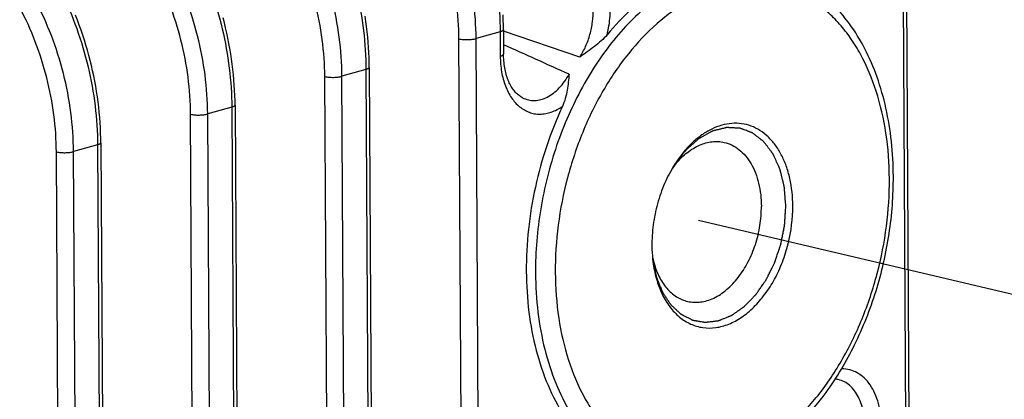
# Model space of a CAD drawing. Header units: millimetres. Extents: x 114 to 402, y 91 to 329.
# Tile 14 of 22: x 260.55 to 280.47, y 226.41 to 234.09. Entities that reach past the tile are written whole.
import ezdxf

# ---------------------------------------------------------------- set-up
doc = ezdxf.new("R2010")
doc.units = ezdxf.units.MM
doc.header["$LTSCALE"] = 32.67
doc.linetypes.add('PHANTOM', pattern=[0.8, 0.45, -0.05, 0.1, -0.05, 0.1, -0.05])
doc.layers.add('00_COMPONENTS', color=7, linetype='CONTINUOUS')
doc.layers.add('50_ALL_DETAILS', color=7, linetype='CONTINUOUS')

msp = doc.modelspace()

# ---------------------------------------------------------------- linework, layer by layer
at = {"layer": '00_COMPONENTS', "color": 4}
for p, q in [((278.419, 236.128), (278.689, 187.509)), ((269.711, 185.08), (269.441, 233.699)), ((270.274, 233.842), (269.787, 233.706)), ((270.058, 185.087), (269.787, 233.706)), ((270.274, 233.842), (270.277, 233.347)), ((271.885, 233.328), (270.341, 233.856)), ((267.559, 233.081), (267.073, 232.944)), ((267.559, 233.081), (267.83, 184.462)), ((266.996, 184.319), (266.726, 232.937)), ((267.343, 184.325), (267.073, 232.944)), ((264.844, 232.319), (264.358, 232.182)), ((264.844, 232.319), (265.115, 183.7)), ((264.281, 183.557), (264.011, 232.175)), ((264.628, 183.564), (264.358, 232.182)), ((262.13, 231.557), (261.643, 231.42)), ((262.13, 231.557), (262.4, 182.938)), ((261.567, 182.795), (261.296, 231.413)), ((261.913, 182.802), (261.643, 231.42))]:
    msp.add_line(p, q, dxfattribs=at)
at = {"layer": '00_COMPONENTS', "color": 7}
for p, q in [((278.485, 236.172), (278.756, 187.553)), ((270.341, 233.886), (270.343, 233.391)), ((267.626, 233.124), (267.896, 184.506)), ((270.725, 232.51), (270.725, 232.51)), ((264.911, 232.362), (265.181, 183.744)), ((262.196, 231.6), (262.467, 182.982))]:
    msp.add_line(p, q, dxfattribs=at)
for points in [[(262.196, 231.6), (262.195, 231.69), (262.192, 231.795), (262.188, 231.899), (262.181, 232.004), (262.174, 232.109), (262.164, 232.214), (262.153, 232.32), (262.14, 232.425), (262.126, 232.53), (262.11, 232.636), (262.092, 232.741), (262.073, 232.846), (262.052, 232.951), (262.03, 233.055), (262.006, 233.16), (261.981, 233.264), (261.954, 233.367), (261.925, 233.471), (261.895, 233.573), (261.863, 233.676), (261.83, 233.777), (261.795, 233.878), (261.759, 233.979), (261.722, 234.078), (261.683, 234.177)], [(264.911, 232.362), (264.91, 232.452), (264.907, 232.556), (264.902, 232.661), (264.896, 232.766), (264.888, 232.871), (264.879, 232.976), (264.868, 233.082), (264.855, 233.187), (264.841, 233.292), (264.825, 233.398), (264.807, 233.503), (264.788, 233.608), (264.767, 233.713), (264.745, 233.817), (264.721, 233.922), (264.695, 234.026), (264.668, 234.129)], [(267.626, 233.124), (267.625, 233.214), (267.622, 233.318), (267.617, 233.423), (267.611, 233.528), (267.603, 233.633), (267.594, 233.738), (267.583, 233.843), (267.57, 233.949), (267.556, 234.054), (267.54, 234.159)], [(270.341, 233.886), (270.339, 233.976), (270.337, 234.08), (270.332, 234.185)], [(270.725, 232.51), (270.715, 232.516), (270.695, 232.527), (270.676, 232.539), (270.658, 232.552), (270.64, 232.566), (270.622, 232.581), (270.605, 232.598), (270.588, 232.615), (270.572, 232.634), (270.556, 232.653), (270.541, 232.673), (270.526, 232.694), (270.511, 232.716), (270.498, 232.739), (270.484, 232.763), (270.471, 232.788), (270.459, 232.813), (270.447, 232.84), (270.436, 232.867), (270.425, 232.895), (270.415, 232.924), (270.405, 232.954), (270.396, 232.985), (270.388, 233.017), (270.38, 233.049), (270.373, 233.082), (270.367, 233.116), (270.362, 233.15), (270.357, 233.185), (270.353, 233.221), (270.349, 233.257), (270.347, 233.293), (270.345, 233.33), (270.344, 233.368), (270.343, 233.391)]]:
    msp.add_lwpolyline(points, dxfattribs=at)
at = {"layer": '00_COMPONENTS', "color": 4}
msp.add_arc((166.323, 1.048), 254.739, 65.57224, 65.89964, dxfattribs=at)
at = {"layer": '00_COMPONENTS', "color": 7}
for centre, radius, start, end in [((275.232, 230.003), 1.828, 139.7391, 143.6432), ((276.246, 229.54), 2.902, 179.6098, 180.3182), ((275.15, 229.649), 1.827, 190.4636, 194.3479)]:
    msp.add_arc(centre, radius, start, end, dxfattribs=at)
at = {"layer": '00_COMPONENTS', "color": 4}
for points, knots in [([(269.54, 236.932), (269.657, 236.694), (269.866, 236.2), (270.096, 235.428), (270.238, 234.638), (270.273, 234.106), (270.274, 233.842)], [0, 0, 0, 0, 0.249372, 0.501456, 0.7528, 1, 1, 1, 1]), ([(269.787, 233.706), (269.786, 233.969), (269.749, 234.501), (269.598, 235.289), (269.354, 236.057), (269.132, 236.547), (269.007, 236.783)], [0, 0, 0, 0, 0.246866, 0.497817, 0.749878, 1, 1, 1, 1]), ([(269.441, 233.699), (269.439, 233.949), (269.404, 234.455), (269.26, 235.203), (269.028, 235.933), (268.817, 236.398), (268.699, 236.622)], [0, 0, 0, 0, 0.246858, 0.4978, 0.74986, 1, 1, 1, 1]), ([(266.825, 236.17), (266.943, 235.932), (267.152, 235.438), (267.381, 234.666), (267.523, 233.876), (267.558, 233.344), (267.559, 233.081)], [0, 0, 0, 0, 0.249372, 0.501456, 0.7528, 1, 1, 1, 1]), ([(266.726, 232.937), (266.724, 233.188), (266.689, 233.693), (266.545, 234.441), (266.314, 235.171), (266.102, 235.636), (265.984, 235.86)], [0, 0, 0, 0, 0.246858, 0.4978, 0.74986, 1, 1, 1, 1]), ([(267.073, 232.944), (267.071, 233.208), (267.034, 233.739), (266.883, 234.527), (266.639, 235.295), (266.417, 235.785), (266.293, 236.021)], [0, 0, 0, 0, 0.246866, 0.497817, 0.749878, 1, 1, 1, 1]), ([(264.358, 232.182), (264.356, 232.446), (264.319, 232.977), (264.168, 233.765), (263.924, 234.533), (263.703, 235.023), (263.578, 235.259)], [0, 0, 0, 0, 0.246866, 0.497817, 0.749878, 1, 1, 1, 1]), ([(264.11, 235.408), (264.228, 235.17), (264.437, 234.676), (264.666, 233.904), (264.808, 233.115), (264.843, 232.582), (264.844, 232.319)], [0, 0, 0, 0, 0.249372, 0.501456, 0.7528, 1, 1, 1, 1]), ([(264.011, 232.175), (264.01, 232.426), (263.974, 232.931), (263.831, 233.679), (263.599, 234.409), (263.388, 234.874), (263.269, 235.098)], [0, 0, 0, 0, 0.246858, 0.4978, 0.74986, 1, 1, 1, 1]), ([(276.061, 235.02), (275.925, 235.072), (275.643, 235.15), (275.201, 235.185), (274.75, 235.136), (274.378, 235.029), (274.083, 234.905), (273.783, 234.752), (273.416, 234.511), (273.001, 234.155), (272.61, 233.734), (272.25, 233.254), (271.927, 232.724), (271.645, 232.151), (271.408, 231.543), (271.221, 230.912), (271.042, 230.055), (270.987, 229.398), (270.99, 228.964)], [0, 0, 0, 0, 0.048063, 0.09639, 0.145929, 0.197491, 0.224247, 0.251714, 0.308888, 0.369193, 0.432564, 0.498771, 0.567441, 0.638095, 0.710173, 0.78306, 0.856112, 1, 1, 1, 1]), ([(278.149, 230.872), (278.148, 231.18), (278.104, 231.78), (277.911, 232.63), (277.645, 233.269), (277.374, 233.711), (277.149, 234.001), (276.901, 234.251), (276.632, 234.459), (276.344, 234.624), (276.041, 234.743), (275.725, 234.815), (275.401, 234.84), (275.07, 234.816), (274.737, 234.745), (274.404, 234.628), (274.076, 234.465), (273.754, 234.259), (273.331, 233.922), (272.839, 233.4), (272.334, 232.656), (271.921, 231.81), (271.616, 230.894), (271.429, 229.941), (271.388, 229.295), (271.39, 228.975)], [0, 0, 0, 0, 0.070572, 0.137179, 0.199014, 0.228094, 0.255974, 0.282759, 0.308612, 0.33375, 0.358439, 0.382977, 0.407672, 0.432822, 0.458691, 0.485495, 0.513398, 0.542501, 0.572853, 0.637188, 0.705948, 0.778082, 0.852195, 0.926706, 1, 1, 1, 1]), ([(261.643, 231.42), (261.641, 231.684), (261.604, 232.216), (261.453, 233.003), (261.21, 233.771), (260.988, 234.261), (260.863, 234.497)], [0, 0, 0, 0, 0.246866, 0.497817, 0.749878, 1, 1, 1, 1]), ([(261.395, 234.647), (261.513, 234.408), (261.722, 233.914), (261.951, 233.142), (262.093, 232.353), (262.128, 231.821), (262.13, 231.557)], [0, 0, 0, 0, 0.249372, 0.501456, 0.7528, 1, 1, 1, 1]), ([(261.296, 231.413), (261.295, 231.664), (261.26, 232.169), (261.116, 232.917), (260.884, 233.647), (260.673, 234.112), (260.554, 234.336)], [0, 0, 0, 0, 0.246858, 0.4978, 0.74986, 1, 1, 1, 1]), ([(271.885, 233.328), (271.931, 233.398), (272.011, 233.547), (272.098, 233.79), (272.149, 234.045), (272.158, 234.219), (272.156, 234.305)], [0, 0, 0, 0, 0.242161, 0.493806, 0.748609, 1, 1, 1, 1]), ([(272.439, 233.784), (272.45, 233.828), (272.487, 234.001), (272.504, 234.179), (272.503, 234.312)], [0, 0, 0, 0, 0.252781, 1, 1, 1, 1]), ([(270.341, 233.886), (270.341, 233.876), (270.328, 233.865), (270.314, 233.857), (270.297, 233.849), (270.284, 233.845), (270.274, 233.842)], [0, 0, 0, 0, 0.351215, 0.484301, 0.637088, 1, 1, 1, 1]), ([(269.441, 233.699), (269.468, 233.693), (269.527, 233.686), (269.617, 233.683), (269.706, 233.689), (269.762, 233.699), (269.787, 233.706)], [0, 0, 0, 0, 0.239501, 0.510298, 0.775702, 1, 1, 1, 1]), ([(270.343, 233.391), (270.343, 233.381), (270.331, 233.37), (270.316, 233.361), (270.3, 233.354), (270.287, 233.35), (270.277, 233.347)], [0, 0, 0, 0, 0.351217, 0.484303, 0.63709, 1, 1, 1, 1]), ([(270.277, 233.347), (270.277, 233.242), (270.294, 233.038), (270.369, 232.752), (270.491, 232.509), (270.631, 232.35), (270.761, 232.26), (270.863, 232.212), (270.971, 232.184), (271.083, 232.175), (271.197, 232.186), (271.353, 232.228), (271.464, 232.287), (271.533, 232.335)], [0, 0, 0, 0, 0.153746, 0.29716, 0.428141, 0.546874, 0.602736, 0.657063, 0.710742, 0.764738, 0.819984, 0.877287, 1, 1, 1, 1]), ([(267.626, 233.124), (267.626, 233.115), (267.614, 233.103), (267.599, 233.095), (267.582, 233.088), (267.569, 233.083), (267.559, 233.081)], [0, 0, 0, 0, 0.351215, 0.484301, 0.637088, 1, 1, 1, 1]), ([(266.726, 232.937), (266.753, 232.931), (266.812, 232.924), (266.903, 232.921), (266.991, 232.927), (267.047, 232.937), (267.073, 232.944)], [0, 0, 0, 0, 0.239501, 0.510298, 0.775702, 1, 1, 1, 1]), ([(270.725, 232.51), (270.763, 232.491), (270.844, 232.462), (270.973, 232.45), (271.104, 232.47), (271.233, 232.521), (271.358, 232.601), (271.517, 232.746), (271.614, 232.884), (271.669, 232.984)], [0, 0, 0, 0, 0.109179, 0.217739, 0.329296, 0.446884, 0.572474, 0.706883, 1, 1, 1, 1]), ([(264.911, 232.362), (264.911, 232.353), (264.899, 232.342), (264.884, 232.333), (264.868, 232.326), (264.854, 232.321), (264.844, 232.319)], [0, 0, 0, 0, 0.351215, 0.484301, 0.637088, 1, 1, 1, 1]), ([(264.011, 232.175), (264.038, 232.169), (264.097, 232.162), (264.188, 232.159), (264.276, 232.165), (264.333, 232.175), (264.358, 232.182)], [0, 0, 0, 0, 0.239501, 0.510298, 0.775702, 1, 1, 1, 1]), ([(276.053, 230.321), (276.052, 230.344), (276.048, 230.388), (276.043, 230.455), (276.038, 230.521), (276.033, 230.577), (276.03, 230.621), (276.027, 230.649), (276.026, 230.671), (276.024, 230.685), (276.024, 230.696), (276.023, 230.702), (276.023, 230.706), (276.023, 230.709), (276.021, 230.714), (276.019, 230.723), (276.016, 230.735), (276.012, 230.75), (276.009, 230.766), (276.004, 230.786), (275.997, 230.811), (275.99, 230.842), (275.983, 230.872), (275.975, 230.903), (275.968, 230.933), (275.96, 230.964), (275.954, 230.989), (275.949, 231.01), (275.945, 231.025), (275.942, 231.038), (275.94, 231.048), (275.938, 231.054), (275.937, 231.059), (275.936, 231.063), (275.934, 231.067), (275.932, 231.071), (275.93, 231.076), (275.926, 231.085), (275.921, 231.096), (275.913, 231.114), (275.903, 231.136), (275.891, 231.162), (275.879, 231.189), (275.867, 231.215), (275.855, 231.242), (275.843, 231.268), (275.831, 231.294), (275.821, 231.316), (275.813, 231.334), (275.807, 231.347), (275.802, 231.358), (275.799, 231.366), (275.797, 231.371), (275.795, 231.373), (275.793, 231.376), (275.79, 231.38), (275.787, 231.384), (275.783, 231.389), (275.777, 231.397), (275.77, 231.406), (275.76, 231.42), (275.746, 231.438), (275.73, 231.459), (275.713, 231.481), (275.697, 231.503), (275.681, 231.524), (275.665, 231.546), (275.648, 231.567), (275.635, 231.585), (275.625, 231.598), (275.62, 231.605), (275.616, 231.61), (275.612, 231.615), (275.61, 231.618), (275.607, 231.622), (275.603, 231.625), (275.597, 231.63), (275.588, 231.636), (275.579, 231.644), (275.569, 231.651), (275.556, 231.661), (275.534, 231.679), (275.508, 231.699), (275.482, 231.719), (275.463, 231.734), (275.443, 231.749), (275.427, 231.762), (275.414, 231.772), (275.405, 231.779), (275.397, 231.785), (275.39, 231.79), (275.386, 231.793), (275.383, 231.796), (275.382, 231.797), (275.38, 231.797), (275.378, 231.798), (275.374, 231.8), (275.369, 231.802), (275.359, 231.806), (275.342, 231.812), (275.32, 231.82), (275.291, 231.831), (275.255, 231.845), (275.218, 231.859), (275.189, 231.87), (275.168, 231.878), (275.151, 231.884), (275.14, 231.888), (275.136, 231.89), (275.132, 231.892), (275.13, 231.892), (275.128, 231.893), (275.126, 231.893), (275.123, 231.893), (275.118, 231.894), (275.11, 231.894), (275.1, 231.895), (275.088, 231.895), (275.073, 231.896), (275.053, 231.897), (275.03, 231.898), (275.007, 231.899), (274.975, 231.901), (274.944, 231.903), (274.917, 231.904), (274.901, 231.905), (274.89, 231.905), (274.878, 231.906), (274.868, 231.906), (274.86, 231.907), (274.855, 231.907), (274.851, 231.906), (274.847, 231.905), (274.842, 231.904), (274.836, 231.902), (274.828, 231.9), (274.814, 231.897), (274.793, 231.891), (274.769, 231.885), (274.745, 231.879), (274.72, 231.873), (274.696, 231.867), (274.671, 231.861), (274.647, 231.855), (274.627, 231.85), (274.611, 231.846), (274.6, 231.843), (274.592, 231.841), (274.586, 231.84), (274.581, 231.838), (274.577, 231.837), (274.574, 231.836), (274.571, 231.836), (274.567, 231.833), (274.56, 231.83), (274.55, 231.824), (274.539, 231.818), (274.523, 231.809), (274.503, 231.798), (274.48, 231.785), (274.456, 231.772), (274.433, 231.759), (274.409, 231.746), (274.386, 231.733), (274.362, 231.72), (274.342, 231.71), (274.327, 231.701), (274.317, 231.696), (274.309, 231.691), (274.304, 231.689), (274.3, 231.686), (274.297, 231.685), (274.295, 231.682), (274.291, 231.679), (274.286, 231.675), (274.279, 231.669), (274.27, 231.661), (274.259, 231.651), (274.244, 231.638), (274.226, 231.622), (274.204, 231.603), (274.181, 231.583), (274.159, 231.564), (274.137, 231.545), (274.115, 231.526), (274.097, 231.509), (274.082, 231.497), (274.071, 231.487), (274.06, 231.477), (274.052, 231.47), (274.046, 231.465), (274.043, 231.463), (274.041, 231.461), (274.039, 231.459), (274.037, 231.456), (274.033, 231.451), (274.027, 231.442), (274.018, 231.432), (274.005, 231.415), (273.988, 231.394), (273.962, 231.36), (273.928, 231.318), (273.888, 231.268), (273.848, 231.217), (273.821, 231.183), (273.808, 231.166)], [0, 0, 0, 0, 0.015625, 0.03125, 0.046875, 0.0625, 0.070312, 0.078125, 0.082031, 0.085938, 0.087891, 0.089844, 0.090332, 0.09082, 0.091797, 0.09375, 0.097656, 0.101562, 0.105469, 0.109375, 0.117188, 0.125, 0.132812, 0.140625, 0.148438, 0.15625, 0.164062, 0.167969, 0.171875, 0.175781, 0.177734, 0.179688, 0.180664, 0.181641, 0.182617, 0.183594, 0.185547, 0.1875, 0.191406, 0.195312, 0.203125, 0.210938, 0.21875, 0.226562, 0.234375, 0.242188, 0.25, 0.257812, 0.261719, 0.265625, 0.269531, 0.271484, 0.272461, 0.273438, 0.274414, 0.275391, 0.277344, 0.279297, 0.28125, 0.285156, 0.289062, 0.296875, 0.304688, 0.3125, 0.320312, 0.328125, 0.335938, 0.34375, 0.351562, 0.355469, 0.357422, 0.359375, 0.361328, 0.362305, 0.363281, 0.365234, 0.367188, 0.371094, 0.375, 0.378906, 0.382812, 0.390625, 0.40625, 0.414062, 0.421875, 0.429688, 0.4375, 0.441406, 0.445312, 0.449219, 0.451172, 0.453125, 0.454102, 0.45459, 0.455078, 0.456055, 0.457031, 0.458984, 0.460938, 0.46875, 0.476562, 0.484375, 0.5, 0.515625, 0.523438, 0.53125, 0.539062, 0.541016, 0.542969, 0.543945, 0.544922, 0.54541, 0.545898, 0.546875, 0.548828, 0.550781, 0.554688, 0.558594, 0.5625, 0.570312, 0.578125, 0.585938, 0.59375, 0.609375, 0.617188, 0.621094, 0.625, 0.628906, 0.632812, 0.634766, 0.636719, 0.637695, 0.638672, 0.640625, 0.642578, 0.644531, 0.648438, 0.65625, 0.664062, 0.671875, 0.679688, 0.6875, 0.695312, 0.703125, 0.710938, 0.714844, 0.71875, 0.720703, 0.722656, 0.724609, 0.725586, 0.726562, 0.727539, 0.728516, 0.730469, 0.734375, 0.738281, 0.742188, 0.75, 0.757812, 0.765625, 0.773438, 0.78125, 0.789062, 0.796875, 0.804688, 0.808594, 0.8125, 0.814453, 0.816406, 0.817383, 0.818359, 0.819336, 0.820312, 0.822266, 0.824219, 0.828125, 0.832031, 0.835938, 0.84375, 0.851562, 0.859375, 0.867188, 0.875, 0.882812, 0.890625, 0.894531, 0.898438, 0.902344, 0.90625, 0.907227, 0.908203, 0.90918, 0.909668, 0.910156, 0.912109, 0.914062, 0.917969, 0.921875, 0.929688, 0.9375, 0.953125, 0.96875, 0.984375, 1, 1, 1, 1]), ([(262.196, 231.6), (262.196, 231.591), (262.184, 231.58), (262.169, 231.571), (262.153, 231.564), (262.139, 231.56), (262.13, 231.557)], [0, 0, 0, 0, 0.351215, 0.484301, 0.637088, 1, 1, 1, 1]), ([(261.296, 231.413), (261.323, 231.408), (261.382, 231.4), (261.473, 231.398), (261.561, 231.403), (261.618, 231.413), (261.643, 231.42)], [0, 0, 0, 0, 0.239501, 0.510298, 0.775702, 1, 1, 1, 1]), ([(271.39, 228.975), (271.391, 228.667), (271.435, 228.068), (271.628, 227.217), (271.894, 226.578), (272.165, 226.136), (272.39, 225.846), (272.638, 225.596), (272.907, 225.388), (273.195, 225.223), (273.498, 225.104), (273.813, 225.032), (274.138, 225.007), (274.469, 225.031), (274.802, 225.102), (275.135, 225.219), (275.463, 225.382), (275.785, 225.588), (276.208, 225.925), (276.7, 226.447), (277.205, 227.191), (277.618, 228.037), (277.923, 228.953), (278.11, 229.906), (278.151, 230.552), (278.149, 230.872)], [0, 0, 0, 0, 0.070572, 0.137179, 0.199014, 0.228094, 0.255974, 0.282759, 0.308612, 0.33375, 0.358439, 0.382977, 0.407672, 0.432822, 0.458691, 0.485495, 0.513398, 0.542501, 0.572853, 0.637188, 0.705948, 0.778082, 0.852195, 0.926706, 1, 1, 1, 1]), ([(273.362, 229.225), (273.368, 229.198), (273.376, 229.158), (273.388, 229.104), (273.396, 229.064), (273.405, 229.024), (273.414, 228.983), (273.421, 228.95), (273.426, 228.927), (273.429, 228.913), (273.431, 228.903), (273.433, 228.895), (273.434, 228.888), (273.435, 228.883), (273.437, 228.878), (273.439, 228.872), (273.442, 228.865), (273.446, 228.856), (273.451, 228.844), (273.457, 228.829), (273.464, 228.811), (273.474, 228.787), (273.486, 228.757), (273.501, 228.721), (273.515, 228.684), (273.528, 228.654), (273.537, 228.63), (273.543, 228.615), (273.548, 228.603), (273.552, 228.594), (273.555, 228.587), (273.557, 228.581), (273.559, 228.577), (273.56, 228.574), (273.562, 228.572), (273.565, 228.567), (273.57, 228.559), (273.578, 228.547), (273.588, 228.532), (273.601, 228.512), (273.617, 228.488), (273.637, 228.459), (273.656, 228.429), (273.676, 228.4), (273.692, 228.376), (273.703, 228.359), (273.71, 228.349), (273.715, 228.342), (273.719, 228.335), (273.722, 228.331), (273.724, 228.327), (273.726, 228.324), (273.728, 228.322), (273.731, 228.319), (273.738, 228.313), (273.748, 228.304), (273.76, 228.293), (273.772, 228.281), (273.788, 228.266), (273.809, 228.248), (273.833, 228.225), (273.857, 228.203), (273.877, 228.184), (273.893, 228.169), (273.904, 228.16), (273.912, 228.153), (273.918, 228.147), (273.923, 228.142), (273.927, 228.139), (273.929, 228.136), (273.931, 228.134), (273.933, 228.133), (273.935, 228.132), (273.937, 228.131), (273.94, 228.129), (273.944, 228.127), (273.95, 228.124), (273.959, 228.12), (273.971, 228.114), (273.99, 228.104), (274.013, 228.093), (274.04, 228.079), (274.068, 228.065), (274.096, 228.051), (274.119, 228.039), (274.135, 228.031), (274.145, 228.026), (274.152, 228.022), (274.158, 228.019), (274.164, 228.016), (274.167, 228.015), (274.169, 228.014), (274.171, 228.013), (274.173, 228.013), (274.176, 228.012), (274.181, 228.011), (274.187, 228.01), (274.197, 228.008), (274.21, 228.006), (274.224, 228.004), (274.244, 228), (274.269, 227.996), (274.299, 227.991), (274.328, 227.986), (274.353, 227.982), (274.373, 227.978), (274.388, 227.976), (274.4, 227.973), (274.41, 227.972), (274.417, 227.971), (274.423, 227.969), (274.429, 227.97), (274.434, 227.971), (274.44, 227.972), (274.451, 227.973), (274.464, 227.974), (274.485, 227.977), (274.511, 227.98), (274.543, 227.984), (274.574, 227.988), (274.605, 227.992), (274.632, 227.995), (274.653, 227.997), (274.666, 227.999), (274.676, 228), (274.683, 228.001), (274.688, 228.002), (274.691, 228.002), (274.694, 228.003), (274.696, 228.004), (274.701, 228.006), (274.707, 228.009), (274.718, 228.013), (274.73, 228.018), (274.746, 228.024), (274.767, 228.033), (274.792, 228.043), (274.823, 228.055), (274.854, 228.068), (274.88, 228.078), (274.9, 228.087), (274.916, 228.093), (274.929, 228.098), (274.939, 228.102), (274.946, 228.105), (274.95, 228.107), (274.953, 228.108), (274.955, 228.109), (274.958, 228.111), (274.963, 228.115), (274.97, 228.119), (274.98, 228.126), (274.992, 228.135), (275.013, 228.149), (275.038, 228.166), (275.068, 228.188), (275.098, 228.209), (275.129, 228.23), (275.154, 228.247), (275.174, 228.261), (275.187, 228.27), (275.197, 228.277), (275.203, 228.282), (275.208, 228.285), (275.213, 228.289), (275.219, 228.295), (275.226, 228.302), (275.235, 228.311), (275.247, 228.323), (275.261, 228.338), (275.279, 228.357), (275.303, 228.381), (275.33, 228.41), (275.358, 228.438), (275.382, 228.462), (275.4, 228.481), (275.414, 228.496), (275.426, 228.508), (275.435, 228.517), (275.441, 228.523), (275.445, 228.528), (275.448, 228.531), (275.451, 228.534), (275.453, 228.536), (275.456, 228.541), (275.461, 228.549), (275.469, 228.56), (275.479, 228.575), (275.495, 228.598), (275.515, 228.626), (275.539, 228.661), (275.563, 228.696), (275.587, 228.73), (275.607, 228.759), (275.623, 228.782), (275.635, 228.799), (275.644, 228.812), (275.65, 228.821), (275.653, 228.825), (275.655, 228.827), (275.656, 228.83), (275.657, 228.832), (275.66, 228.837), (275.664, 228.845), (275.67, 228.858), (275.679, 228.875), (275.689, 228.895), (275.702, 228.922), (275.719, 228.956), (275.739, 228.996), (275.759, 229.036), (275.775, 229.07), (275.789, 229.097), (275.799, 229.117), (275.809, 229.137), (275.817, 229.154), (275.823, 229.165), (275.826, 229.172), (275.828, 229.177), (275.83, 229.183), (275.833, 229.19), (275.837, 229.203), (275.843, 229.221), (275.853, 229.25), (275.865, 229.287), (275.88, 229.331), (275.895, 229.375), (275.91, 229.418), (275.922, 229.455), (275.932, 229.484), (275.939, 229.506), (275.945, 229.524), (275.95, 229.537), (275.952, 229.544), (275.953, 229.547), (275.954, 229.551), (275.955, 229.556), (275.956, 229.563), (275.958, 229.572), (275.96, 229.584), (275.963, 229.599), (275.967, 229.617), (275.973, 229.647), (275.98, 229.685), (275.989, 229.729), (275.998, 229.774), (276.007, 229.819), (276.014, 229.857), (276.02, 229.886), (276.024, 229.905), (276.026, 229.918), (276.028, 229.926), (276.029, 229.931), (276.029, 229.937), (276.03, 229.945), (276.03, 229.954), (276.031, 229.966), (276.032, 229.981), (276.033, 230), (276.035, 230.023), (276.036, 230.054), (276.039, 230.092), (276.043, 230.153), (276.048, 230.23), (276.052, 230.291), (276.053, 230.321)], [0, 0, 0, 0, 0.015625, 0.023438, 0.03125, 0.039062, 0.046875, 0.054688, 0.058594, 0.060547, 0.0625, 0.064453, 0.06543, 0.066406, 0.067383, 0.068359, 0.070312, 0.072266, 0.074219, 0.078125, 0.082031, 0.085938, 0.09375, 0.101562, 0.109375, 0.117188, 0.121094, 0.125, 0.126953, 0.128906, 0.130859, 0.131836, 0.132812, 0.133301, 0.133789, 0.134766, 0.136719, 0.140625, 0.144531, 0.148438, 0.15625, 0.164062, 0.171875, 0.179688, 0.1875, 0.191406, 0.193359, 0.195312, 0.197266, 0.198242, 0.199219, 0.200195, 0.200684, 0.201172, 0.203125, 0.207031, 0.210938, 0.214844, 0.21875, 0.226562, 0.234375, 0.242188, 0.25, 0.253906, 0.257812, 0.259766, 0.261719, 0.263672, 0.264648, 0.265625, 0.266113, 0.266602, 0.26709, 0.267578, 0.268555, 0.269531, 0.271484, 0.273438, 0.277344, 0.28125, 0.289062, 0.296875, 0.304688, 0.3125, 0.320312, 0.324219, 0.326172, 0.328125, 0.330078, 0.332031, 0.33252, 0.333008, 0.333496, 0.333984, 0.334961, 0.335938, 0.337891, 0.339844, 0.34375, 0.347656, 0.351562, 0.359375, 0.367188, 0.375, 0.382812, 0.386719, 0.390625, 0.394531, 0.396484, 0.398438, 0.400391, 0.401367, 0.402344, 0.404297, 0.40625, 0.410156, 0.414062, 0.421875, 0.429688, 0.4375, 0.445312, 0.453125, 0.457031, 0.460938, 0.462891, 0.464844, 0.46582, 0.466797, 0.467285, 0.467773, 0.46875, 0.470703, 0.472656, 0.476562, 0.480469, 0.484375, 0.492188, 0.5, 0.507812, 0.515625, 0.519531, 0.523438, 0.527344, 0.529297, 0.53125, 0.532227, 0.532715, 0.533203, 0.53418, 0.535156, 0.537109, 0.539062, 0.542969, 0.546875, 0.554688, 0.5625, 0.570312, 0.578125, 0.585938, 0.589844, 0.59375, 0.595703, 0.597656, 0.598633, 0.599609, 0.601562, 0.603516, 0.605469, 0.609375, 0.613281, 0.617188, 0.625, 0.632812, 0.640625, 0.648438, 0.652344, 0.65625, 0.660156, 0.662109, 0.664062, 0.665039, 0.666016, 0.666504, 0.666992, 0.667969, 0.669922, 0.671875, 0.675781, 0.679688, 0.6875, 0.695312, 0.703125, 0.710938, 0.71875, 0.722656, 0.726562, 0.730469, 0.731445, 0.732422, 0.73291, 0.733398, 0.733887, 0.734375, 0.736328, 0.738281, 0.742188, 0.746094, 0.75, 0.757812, 0.765625, 0.773438, 0.78125, 0.785156, 0.789062, 0.792969, 0.796875, 0.798828, 0.799805, 0.800781, 0.801758, 0.802734, 0.804688, 0.808594, 0.8125, 0.820312, 0.828125, 0.835938, 0.84375, 0.851562, 0.855469, 0.859375, 0.863281, 0.865234, 0.866211, 0.866699, 0.867188, 0.868164, 0.869141, 0.871094, 0.873047, 0.875, 0.878906, 0.882812, 0.890625, 0.898438, 0.90625, 0.914062, 0.921875, 0.925781, 0.929688, 0.931641, 0.932617, 0.933594, 0.93457, 0.935547, 0.9375, 0.939453, 0.941406, 0.945312, 0.949219, 0.953125, 0.960938, 0.96875, 0.984375, 1, 1, 1, 1]), ([(270.99, 228.964), (270.991, 228.699), (271.022, 228.18), (271.158, 227.432), (271.378, 226.746), (271.679, 226.138), (272.054, 225.625), (272.426, 225.282), (272.749, 225.071), (273, 224.946), (273.261, 224.853), (273.441, 224.812), (273.531, 224.797)], [0, 0, 0, 0, 0.150322, 0.294211, 0.430343, 0.558001, 0.677255, 0.789114, 0.842952, 0.895782, 0.947992, 1, 1, 1, 1]), ([(277.988, 225.865), (277.987, 226.02), (277.961, 226.249), (277.864, 226.526), (277.767, 226.701), (277.647, 226.845), (277.506, 226.951), (277.348, 227.016), (277.237, 227.029), (277.182, 227.028)], [0, 0, 0, 0, 0.296514, 0.432877, 0.559853, 0.677768, 0.788263, 0.894344, 1, 1, 1, 1]), ([(277.642, 225.859), (277.644, 225.98), (277.628, 226.16), (277.561, 226.381), (277.492, 226.523), (277.404, 226.642), (277.299, 226.734), (277.18, 226.796), (277.094, 226.815), (277.051, 226.819)], [0, 0, 0, 0, 0.295588, 0.431856, 0.559116, 0.677594, 0.788663, 0.894934, 1, 1, 1, 1])]:
    msp.add_open_spline(points, degree=3, knots=knots, dxfattribs=at)
at = {"layer": '00_COMPONENTS', "color": 7}
for points, knots in [([(278.229, 230.924), (278.228, 231.159), (278.202, 231.622), (278.093, 232.294), (277.915, 232.923), (277.67, 233.497), (277.36, 234.005), (276.99, 234.436), (276.565, 234.781), (276.247, 234.947), (276.084, 235.011)], [0, 0, 0, 0, 0.144307, 0.283737, 0.417399, 0.544809, 0.665976, 0.781445, 0.892285, 1, 1, 1, 1]), ([(273.126, 234.466), (273.065, 234.417), (272.82, 234.207), (272.596, 233.972), (272.439, 233.784)], [0, 0, 0, 0, 0.242272, 1, 1, 1, 1]), ([(272.439, 233.784), (272.403, 233.74), (272.319, 233.657), (272.182, 233.544), (272.035, 233.435), (271.935, 233.364), (271.885, 233.328)], [0, 0, 0, 0, 0.238273, 0.488189, 0.743124, 1, 1, 1, 1]), ([(271.669, 232.984), (271.659, 232.878), (271.638, 232.657), (271.581, 232.44), (271.533, 232.335)], [0, 0, 0, 0, 0.480816, 1, 1, 1, 1]), ([(271.533, 232.335), (271.413, 232.076), (271.201, 231.541), (270.971, 230.707), (270.832, 229.855), (270.802, 229.282), (270.803, 228.998)], [0, 0, 0, 0, 0.248669, 0.500765, 0.752473, 1, 1, 1, 1]), ([(276.195, 230.324), (276.194, 230.51), (276.166, 230.785), (276.068, 231.129), (275.97, 231.357), (275.847, 231.556), (275.701, 231.723), (275.536, 231.853), (275.354, 231.944), (275.159, 231.992), (274.957, 231.997), (274.751, 231.959), (274.547, 231.88), (274.348, 231.76), (274.088, 231.546), (273.923, 231.342), (273.826, 231.194)], [0, 0, 0, 0, 0.148934, 0.218648, 0.284567, 0.346599, 0.404979, 0.460314, 0.513578, 0.566036, 0.619077, 0.673997, 0.731828, 0.793238, 0.85852, 1, 1, 1, 1]), ([(273.837, 231.185), (273.905, 231.265), (274.049, 231.407), (274.261, 231.538), (274.434, 231.6), (274.561, 231.624), (274.687, 231.628), (274.769, 231.617), (274.809, 231.608)], [0, 0, 0, 0, 0.283637, 0.541595, 0.661954, 0.777537, 0.889673, 1, 1, 1, 1]), ([(274.809, 231.608), (274.863, 231.595), (274.97, 231.557), (275.117, 231.462), (275.247, 231.333), (275.357, 231.174), (275.445, 230.987), (275.533, 230.702), (275.558, 230.471), (275.559, 230.314)], [0, 0, 0, 0, 0.103824, 0.210721, 0.323247, 0.443118, 0.571137, 0.707276, 1, 1, 1, 1]), ([(273.826, 231.194), (273.75, 231.077), (273.613, 230.826), (273.463, 230.421), (273.369, 229.995), (273.345, 229.704), (273.344, 229.559)], [0, 0, 0, 0, 0.242927, 0.494616, 0.749067, 1, 1, 1, 1]), ([(273.704, 224.775), (273.844, 224.763), (274.13, 224.763), (274.559, 224.833), (274.984, 224.97), (275.549, 225.246), (276.074, 225.643), (276.544, 226.131), (276.997, 226.701), (277.48, 227.516), (277.908, 228.599), (278.172, 229.748), (278.231, 230.535), (278.229, 230.924)], [0, 0, 0, 0, 0.050098, 0.101214, 0.15384, 0.208375, 0.323982, 0.385423, 0.449128, 0.582274, 0.720884, 0.861405, 1, 1, 1, 1]), ([(273.366, 229.193), (273.381, 229.076), (273.425, 228.853), (273.539, 228.543), (273.696, 228.278), (273.892, 228.07), (274.12, 227.924), (274.374, 227.85), (274.641, 227.851), (274.91, 227.925), (275.172, 228.068), (275.418, 228.274), (275.642, 228.536), (275.836, 228.843), (275.993, 229.188), (276.147, 229.678), (276.196, 230.067), (276.195, 230.324)], [0, 0, 0, 0, 0.067976, 0.131507, 0.190274, 0.244611, 0.295616, 0.3451, 0.395248, 0.448075, 0.504988, 0.566617, 0.632887, 0.703163, 0.776402, 0.851301, 1, 1, 1, 1]), ([(274.069, 228.392), (274.111, 228.382), (274.199, 228.37), (274.332, 228.376), (274.467, 228.406), (274.601, 228.458), (274.733, 228.533), (274.907, 228.663), (275.105, 228.876), (275.3, 229.187), (275.448, 229.542), (275.539, 229.923), (275.56, 230.184), (275.559, 230.314)], [0, 0, 0, 0, 0.047649, 0.096173, 0.146352, 0.198805, 0.253954, 0.312019, 0.436702, 0.571563, 0.713321, 0.857682, 1, 1, 1, 1]), ([(273.344, 229.524), (273.344, 229.496), (273.347, 229.385), (273.355, 229.275), (273.366, 229.193)], [0, 0, 0, 0, 0.25363, 1, 1, 1, 1]), ([(273.379, 229.197), (273.406, 229.095), (273.473, 228.904), (273.606, 228.694), (273.735, 228.563), (273.839, 228.485), (273.95, 228.426), (274.029, 228.401), (274.069, 228.392)], [0, 0, 0, 0, 0.28364, 0.541599, 0.661958, 0.77754, 0.889675, 1, 1, 1, 1]), ([(270.803, 228.998), (270.805, 228.723), (270.838, 228.185), (270.984, 227.41), (271.22, 226.703), (271.442, 226.275), (271.568, 226.08)], [0, 0, 0, 0, 0.270297, 0.52852, 0.772175, 1, 1, 1, 1])]:
    msp.add_open_spline(points, degree=3, knots=knots, dxfattribs=at)
at = {"layer": '50_ALL_DETAILS', "color": 7, "linetype": 'PHANTOM'}
msp.add_line((389.295, 203.022), (274.287, 230.025), dxfattribs=at)

doc.saveas('drawing.dxf')
